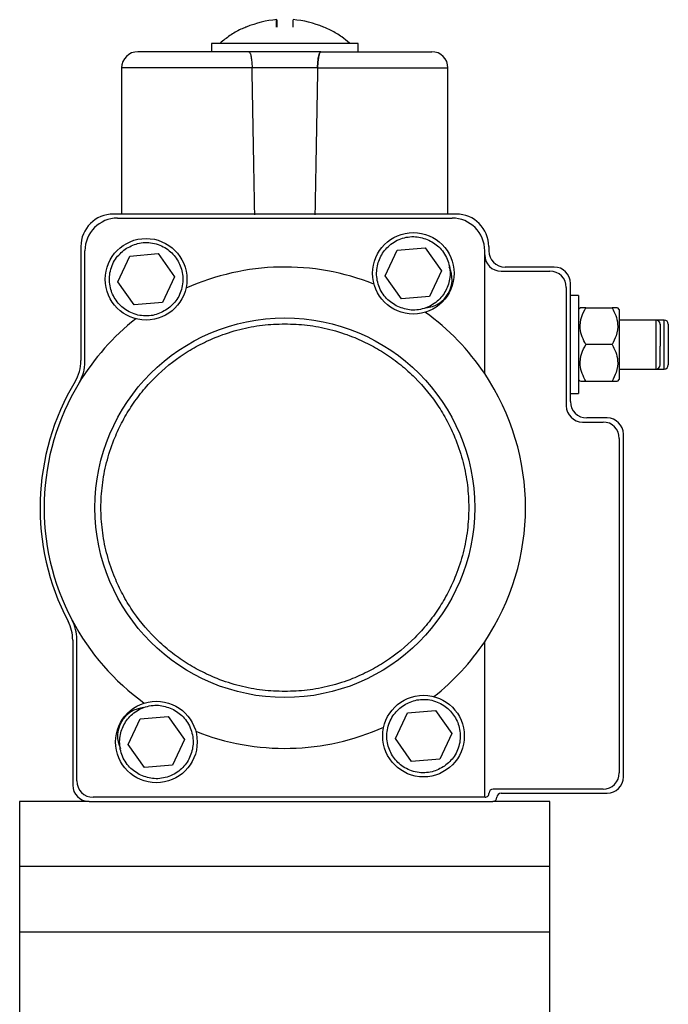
# Model space of a CAD drawing. Header units: millimetres. Extents: x 326 to 1048, y 19 to 719.
# Tile 18 of 19: x 742 to 822, y 351 to 471. Entities that reach past the tile are written whole.
import ezdxf

# ---------------------------------------------------------------- set-up
doc = ezdxf.new("R2010")
doc.units = ezdxf.units.MM

msp = doc.modelspace()

# ---------------------------------------------------------------- linework, layer by layer
at = {"color": 7, "linetype": 'Continuous', "lineweight": 25}
for p, q in [((773.86, 470.35), (773.86, 471.27)), ((773.87, 470.35), (773.87, 471.27)), ((775.87, 470.35), (775.87, 471.27)), ((770.13, 470.35), (770.1, 470.35)), ((765.86, 468.35), (765.86, 467.35)), ((774.86, 468.35), (765.86, 468.35)), ((783.86, 468.35), (774.86, 468.35)), ((783.86, 467.35), (783.86, 468.35)), ((754.86, 465.35), (754.86, 447.45)), ((778.87, 465.35), (770.86, 465.35)), ((794.86, 447.45), (794.86, 465.35)), ((795.86, 447.45), (753.86, 447.45)), ((754.36, 446.95), (795.36, 446.95)), ((749.86, 443.45), (749.86, 429.48)), ((787.16, 439.88), (788.63, 443.02)), ((788.63, 443.02), (792.08, 443.31)), ((792.08, 443.31), (794.06, 440.47)), ((799.86, 443.45), (799.86, 442.95)), ((750.36, 429.34), (750.36, 442.95)), ((754.41, 439.15), (755.88, 442.29)), ((755.88, 442.29), (759.33, 442.59)), ((759.33, 442.59), (761.32, 439.75)), ((799.36, 427.89), (799.36, 442.95)), ((807.86, 440.95), (801.86, 440.95)), ((761.32, 439.75), (759.85, 436.61)), ((789.15, 437.04), (787.16, 439.88)), ((794.06, 440.47), (792.6, 437.34)), ((801.36, 440.45), (807.36, 440.45)), ((756.4, 436.32), (754.41, 439.15)), ((809.36, 438.45), (809.36, 423.95)), ((809.86, 424.45), (809.86, 438.95)), ((792.6, 437.34), (789.15, 437.04)), ((810.86, 437.45), (809.86, 437.45)), ((810.86, 437.45), (810.86, 425.45)), ((759.85, 436.61), (756.4, 436.32)), ((811.06, 435.95), (810.86, 435.75)), ((811.76, 435.95), (814.97, 435.95)), ((815.86, 435.75), (815.66, 435.95)), ((815.86, 435.75), (815.86, 431.45)), ((820.36, 434.45), (815.86, 434.45)), ((821.36, 434.45), (820.36, 434.45)), ((814.97, 431.45), (811.76, 431.45)), ((815.86, 431.45), (815.86, 427.15)), ((815.86, 428.45), (820.36, 428.45)), ((820.36, 428.45), (821.36, 428.45)), ((810.86, 427.15), (811.06, 426.95)), ((811.76, 426.95), (814.97, 426.95)), ((815.66, 426.95), (815.86, 427.15)), ((809.86, 425.45), (810.86, 425.45)), ((814.36, 422.45), (811.86, 422.45)), ((811.36, 421.95), (813.86, 421.95)), ((816.36, 378.45), (816.36, 420.45)), ((815.86, 419.95), (815.86, 378.95)), ((748.86, 395.21), (748.86, 377.45)), ((749.36, 377.95), (749.36, 395.33)), ((799.36, 375.95), (799.36, 395.02)), ((788.41, 383.15), (789.88, 386.29)), ((789.88, 386.29), (793.33, 386.59)), ((793.33, 386.59), (795.32, 383.75)), ((755.66, 382.43), (757.13, 385.57)), ((757.13, 385.57), (760.58, 385.87)), ((760.58, 385.87), (762.57, 383.03)), ((762.57, 383.03), (761.1, 379.89)), ((790.4, 380.32), (788.41, 383.15)), ((795.32, 383.75), (793.85, 380.61)), ((757.65, 379.59), (755.66, 382.43)), ((793.85, 380.61), (790.4, 380.32)), ((761.1, 379.89), (757.65, 379.59)), ((813.86, 376.95), (800.39, 376.95)), ((742.36, 375.45), (742.36, 367.45)), ((750.86, 375.45), (742.36, 375.45)), ((750.86, 375.45), (800.36, 375.45)), ((799.36, 375.95), (751.36, 375.95)), ((799.4, 375.95), (799.36, 375.95)), ((807.36, 375.45), (800.36, 375.45)), ((801.36, 376.45), (814.36, 376.45)), ((807.36, 367.45), (807.36, 375.45)), ((742.36, 367.45), (742.36, 359.45)), ((807.36, 367.45), (742.36, 367.45)), ((807.36, 359.45), (807.36, 367.45)), ((742.36, 359.45), (742.36, 347.45)), ((742.36, 359.45), (807.36, 359.45)), ((742.36, 359.45), (774.86, 359.45)), ((774.86, 359.45), (807.36, 359.45)), ((807.36, 347.45), (807.36, 359.45))]:
    msp.add_line(p, q, dxfattribs=at)
at = {"color": 8, "linetype": 'Continuous', "lineweight": 25}
for p, q in [((770.86, 465.35), (754.86, 465.35)), ((778.87, 465.35), (794.86, 465.35)), ((820.36, 428.45), (820.36, 434.45)), ((821.36, 428.45), (821.36, 434.45))]:
    msp.add_line(p, q, dxfattribs=at)
at = {"color": 7, "linetype": 'Continuous', "lineweight": 25}
for centre, radius in [((757.86, 439.45), 5), ((790.61, 440.18), 5), ((774.86, 411.45), 23.27), ((759.12, 382.73), 5), ((791.86, 383.45), 5)]:
    msp.add_circle(centre, radius, dxfattribs=at)
for centre, radius, start, end in [((774.87, 459.19), 12.13, 94.7307, 112.9388), ((774.87, 459.19), 12.13, 67.0612, 85.2693), ((756.86, 465.35), 2, 90, 180), ((792.86, 465.35), 2, 0, 90), ((753.86, 443.45), 4, 90, 180), ((754.36, 442.95), 4, 90, 180), ((795.36, 442.95), 4, 0, 90), ((795.86, 443.45), 4, 0, 90), ((801.36, 442.45), 2, 180, 270), ((801.86, 442.95), 2, 180, 270), ((774.86, 411.45), 29.5, 68.2609, 114.2666), ((791.86, 439.45), 3.5, 274.5283, 25.4717), ((807.86, 438.95), 2, 0, 90), ((807.36, 438.45), 2, 0, 90), ((774.86, 411.45), 29.5, 128.2609, 148.7677), ((774.86, 411.45), 29.5, 33.849, 54.2666), ((820.36, 433.95), 0.5, 0, 90), ((821.36, 433.95), 0.5, 0, 90), ((744.86, 429.48), 5, 328.9973, 0), ((745.36, 429.34), 5, 328.7677, 0), ((820.36, 428.95), 0.5, 270, 0), ((821.36, 428.95), 0.5, 270, 0), ((774.86, 411.45), 29.5, 326.151, 33.849), ((774.86, 411.45), 30, 148.9973, 207.6604), ((774.86, 411.45), 29.5, 148.7677, 207.8642), ((811.36, 423.95), 2, 180, 270), ((811.86, 424.45), 2, 180, 270), ((814.36, 420.45), 2, 0, 90), ((813.86, 419.95), 2, 0, 90), ((743.86, 395.21), 5, 0, 27.6604), ((774.86, 411.45), 29.5, 207.8642, 234.2666), ((744.36, 395.33), 5, 0, 27.8642), ((774.86, 411.45), 29.5, 308.2609, 326.151), ((757.86, 383.45), 3.5, 94.5283, 205.4717), ((774.86, 411.45), 29.5, 248.2609, 294.2666), ((751.36, 377.95), 2, 180, 270), ((813.86, 378.95), 2, 270, 0), ((814.36, 378.45), 2, 270, 0), ((750.86, 377.45), 2, 180, 270), ((800.39, 376.45), 0.5, 90, 176.9805), ((799.4, 376.44), 0.49, 270, 4.2462), ((800.36, 375.95), 0.5, 270, 0), ((801.36, 375.95), 0.5, 90, 180)]:
    msp.add_arc(centre, radius, start, end, dxfattribs=at)
for major_axis, start_param, end_param in [((-19.7, 1145.8), 5.071849, 5.088686), ((-19.7, 1145.8), 5.071849, 5.088686), ((19.7, 1145.8), 1.194499, 1.211336)]:
    msp.add_ellipse((774.86, 44.24), major_axis=major_axis, ratio=0.00303, start_param=start_param, end_param=end_param, dxfattribs=at)
for points, knots in [([(773.84, 470.35), (773.84, 470.58), (773.85, 471.03), (773.85, 471.19), (773.86, 471.27)], [0, 0, 0, 0, 0.493662, 1, 1, 1, 1]), ([(773.87, 471.27), (773.87, 471.19), (773.88, 471.04), (773.89, 470.58), (773.89, 470.35)], [0, 0, 0, 0, 0.493662, 1, 1, 1, 1]), ([(775.86, 471.27), (775.85, 471.19), (775.85, 471.04), (775.84, 470.58), (775.84, 470.35)], [0, 0, 0, 0, 0.493662, 1, 1, 1, 1]), ([(770.1, 470.35), (769.89, 470.27), (769.19, 470), (768.12, 469.35), (767.32, 468.72), (766.93, 468.41)], [0, 0, 0, 0, 0.181906, 0.599726, 1, 1, 1, 1]), ([(779.63, 470.35), (779.65, 470.35), (779.68, 470.35), (779.61, 470.35), (779.58, 470.35)], [0, 0, 0, 0, 0.627641, 1, 1, 1, 1]), ([(782.79, 468.4), (782.48, 468.66), (781.77, 469.24), (780.7, 469.9), (779.93, 470.23), (779.63, 470.36)], [0, 0, 0, 0, 0.329107, 0.735658, 1, 1, 1, 1]), ([(770.44, 467.35), (769.54, 467.35), (767.69, 467.35), (765.09, 467.35), (762.68, 467.35), (760.59, 467.35), (758.91, 467.35), (757.72, 467.35), (757, 467.35), (756.91, 467.35), (756.86, 467.35)], [0, 0, 0, 0, 0.118996, 0.242993, 0.370564, 0.5, 0.629436, 0.757007, 0.881004, 1, 1, 1, 1]), ([(779.29, 467.35), (778.56, 467.35), (777.1, 467.35), (774.86, 467.35), (772.63, 467.35), (771.17, 467.35), (770.44, 467.35)], [0, 0, 0, 0, 0.250015, 0.5, 0.749955, 1, 1, 1, 1]), ([(770.44, 467.35), (770.49, 467.33), (770.58, 467.28), (770.71, 466.88), (770.8, 466.31), (770.84, 465.76), (770.85, 465.44), (770.86, 465.35)], [0, 0, 0, 0, 0.240338, 0.481112, 0.708918, 0.918529, 1, 1, 1, 1]), ([(770.44, 467.35), (770.49, 467.33), (770.58, 467.28), (770.71, 466.88), (770.8, 466.31), (770.84, 465.76), (770.85, 465.44), (770.86, 465.35)], [0, 0, 0, 0, 0.240338, 0.481112, 0.708918, 0.918529, 1, 1, 1, 1]), ([(778.87, 465.35), (778.88, 465.57), (778.9, 465.99), (778.96, 466.57), (779.06, 467.02), (779.17, 467.3), (779.25, 467.34), (779.29, 467.35)], [0, 0, 0, 0, 0.195205, 0.390185, 0.591258, 0.806294, 1, 1, 1, 1]), ([(779.29, 467.35), (779.24, 467.33), (779.15, 467.28), (779.02, 466.88), (778.93, 466.31), (778.88, 465.76), (778.88, 465.44), (778.87, 465.35)], [0, 0, 0, 0, 0.240338, 0.481112, 0.708918, 0.918529, 1, 1, 1, 1]), ([(779.29, 467.35), (780.19, 467.35), (782.04, 467.35), (784.64, 467.35), (787.05, 467.35), (789.14, 467.35), (790.82, 467.35), (792.01, 467.35), (792.73, 467.35), (792.82, 467.35), (792.86, 467.35)], [0, 0, 0, 0, 0.118996, 0.242993, 0.370564, 0.5, 0.629436, 0.757007, 0.881004, 1, 1, 1, 1]), ([(788.71, 436.1), (788.22, 436.39), (787.47, 436.85), (786.76, 437.8), (786.35, 438.63), (786.13, 439.53), (786.08, 440.71), (786.44, 442.13), (787.3, 443.31), (788.23, 444.03), (789.07, 444.44), (789.96, 444.66), (791.15, 444.72), (791.98, 444.44), (792.52, 444.25)], [0, 0, 0, 0, 0.119728, 0.18418, 0.25, 0.31582, 0.380272, 0.5, 0.619728, 0.68418, 0.75, 0.81582, 0.880272, 1, 1, 1, 1]), ([(792.52, 444.25), (793.01, 443.96), (793.76, 443.51), (794.47, 442.55), (794.87, 441.72), (795.1, 440.82), (795.15, 439.64), (794.79, 438.22), (793.93, 437.04), (792.99, 436.32), (792.16, 435.91), (791.26, 435.69), (790.07, 435.63), (789.25, 435.91), (788.71, 436.1)], [0, 0, 0, 0, 0.119728, 0.18418, 0.25, 0.31582, 0.380272, 0.5, 0.619728, 0.68418, 0.75, 0.81582, 0.880272, 1, 1, 1, 1]), ([(760.44, 435.77), (759.94, 435.49), (759.18, 435.07), (758, 434.93), (757.07, 434.99), (756.18, 435.25), (755.14, 435.79), (754.09, 436.81), (753.49, 438.15), (753.33, 439.32), (753.4, 440.24), (753.66, 441.13), (754.2, 442.19), (754.86, 442.77), (755.29, 443.14)], [0, 0, 0, 0, 0.119728, 0.18418, 0.25, 0.31582, 0.380272, 0.5, 0.619728, 0.68418, 0.75, 0.81582, 0.880272, 1, 1, 1, 1]), ([(755.29, 443.14), (755.78, 443.42), (756.55, 443.84), (757.73, 443.98), (758.65, 443.92), (759.55, 443.66), (760.59, 443.11), (761.64, 442.09), (762.24, 440.76), (762.39, 439.59), (762.33, 438.66), (762.07, 437.77), (761.53, 436.71), (760.87, 436.14), (760.44, 435.77)], [0, 0, 0, 0, 0.119728, 0.18418, 0.25, 0.31582, 0.380272, 0.5, 0.619728, 0.68418, 0.75, 0.81582, 0.880272, 1, 1, 1, 1]), ([(811.76, 431.45), (811.6, 431.76), (811.27, 432.39), (810.99, 433.55), (811.16, 434.8), (811.57, 435.6), (811.76, 435.95)], [0, 0, 0, 0, 0.2164608, 0.4403228, 0.7519097, 1, 1, 1, 1]), ([(811.76, 435.95), (811.6, 435.95), (811.29, 435.95), (811.02, 435.95), (811.1, 435.95), (811.11, 435.95)], [0, 0, 0, 0, 0.433494, 0.881811, 1, 1, 1, 1]), ([(814.97, 435.95), (815.13, 435.65), (815.46, 435.02), (815.74, 433.85), (815.57, 432.61), (815.15, 431.81), (814.97, 431.45)], [0, 0, 0, 0, 0.216461, 0.440323, 0.75191, 1, 1, 1, 1]), ([(815.62, 435.95), (815.6, 435.95), (815.56, 435.95), (815.16, 435.95), (814.97, 435.95)], [0, 0, 0, 0, 0.504474, 1, 1, 1, 1]), ([(774.86, 388.92), (773.95, 388.95), (772.09, 389.01), (769.3, 389.55), (766.75, 390.37), (764.48, 391.41), (762.5, 392.57), (760.63, 393.93), (758.33, 396.01), (756.37, 398.42), (754.82, 401.07), (753.79, 403.34), (752.96, 405.89), (752.44, 408.68), (752.27, 411.45), (752.44, 414.23), (752.96, 417.02), (753.79, 419.57), (754.82, 421.84), (755.98, 423.82), (757.34, 425.69), (759.42, 427.99), (761.83, 429.95), (764.48, 431.5), (766.75, 432.53), (769.3, 433.35), (772.09, 433.89), (773.95, 433.96), (774.86, 433.99)], [0, 0, 0, 0, 0.038827, 0.078851, 0.119997, 0.15217, 0.184336, 0.217194, 0.250044, 0.315664, 0.347837, 0.380003, 0.421156, 0.461182, 0.5, 0.538825, 0.578851, 0.619997, 0.65217, 0.684336, 0.717194, 0.750044, 0.815664, 0.847837, 0.880003, 0.921156, 0.961177, 1, 1, 1, 1]), ([(774.86, 433.99), (775.78, 433.96), (777.64, 433.89), (780.43, 433.35), (782.98, 432.53), (785.25, 431.5), (787.23, 430.34), (789.1, 428.98), (791.4, 426.9), (793.36, 424.49), (794.91, 421.84), (795.94, 419.57), (796.77, 417.02), (797.29, 414.23), (797.46, 411.45), (797.29, 408.68), (796.77, 405.89), (795.94, 403.34), (794.91, 401.07), (793.75, 399.09), (792.39, 397.22), (790.31, 394.91), (787.9, 392.96), (785.25, 391.41), (782.98, 390.37), (780.43, 389.55), (777.64, 389.01), (775.78, 388.95), (774.86, 388.92)], [0, 0, 0, 0, 0.038827, 0.078851, 0.119997, 0.15217, 0.184336, 0.217194, 0.250044, 0.315664, 0.347837, 0.380003, 0.421156, 0.461182, 0.5, 0.538825, 0.578851, 0.619997, 0.65217, 0.684336, 0.717194, 0.750044, 0.815664, 0.847837, 0.880003, 0.921156, 0.961177, 1, 1, 1, 1]), ([(820.86, 433.92), (820.86, 433.93), (820.86, 433.98), (820.86, 433.78), (820.86, 433.44), (820.86, 433.08), (820.86, 432.66), (820.86, 432.05), (820.86, 431.57), (820.86, 431.25)], [0, 0, 0, 0, 0.0488827, 0.276621, 0.400466, 0.5244413, 0.6482864, 0.7722617, 1, 1, 1, 1]), ([(821.86, 433.95), (821.86, 433.92), (821.86, 433.87), (821.86, 433.57), (821.86, 433.25), (821.86, 432.85), (821.86, 432.27), (821.86, 431.47), (821.86, 430.67), (821.86, 430.09), (821.86, 429.69), (821.86, 429.36), (821.86, 429.05), (821.86, 428.99), (821.86, 428.95)], [0, 0, 0, 0, 0.119721, 0.184826, 0.25, 0.315105, 0.380279, 0.5, 0.619721, 0.684826, 0.75, 0.815105, 0.880279, 1, 1, 1, 1]), ([(811.76, 426.95), (811.6, 427.26), (811.27, 427.89), (810.99, 429.05), (811.16, 430.3), (811.57, 431.1), (811.76, 431.45)], [0, 0, 0, 0, 0.216461, 0.440323, 0.75191, 1, 1, 1, 1]), ([(814.97, 431.45), (815.13, 431.15), (815.46, 430.52), (815.74, 429.35), (815.57, 428.11), (815.15, 427.31), (814.97, 426.95)], [0, 0, 0, 0, 0.2164608, 0.4403228, 0.7519097, 1, 1, 1, 1]), ([(820.86, 428.98), (820.86, 428.99), (820.86, 429), (820.86, 429.25), (820.86, 429.53), (820.86, 429.9), (820.86, 430.46), (820.86, 430.94), (820.86, 431.25)], [0, 0, 0, 0, 0.198236, 0.335645, 0.47291, 0.610319, 0.747584, 1, 1, 1, 1]), ([(811.11, 426.95), (811.13, 426.95), (811.17, 426.95), (811.57, 426.95), (811.76, 426.95)], [0, 0, 0, 0, 0.504474, 1, 1, 1, 1]), ([(814.97, 426.95), (815.12, 426.95), (815.44, 426.95), (815.7, 426.95), (815.63, 426.95), (815.62, 426.95)], [0, 0, 0, 0, 0.4334944, 0.8818108, 1, 1, 1, 1]), ([(789.29, 387.14), (789.78, 387.42), (790.55, 387.84), (791.73, 387.98), (792.65, 387.92), (793.55, 387.66), (794.59, 387.11), (795.64, 386.09), (796.24, 384.76), (796.39, 383.59), (796.33, 382.66), (796.07, 381.77), (795.53, 380.71), (794.87, 380.14), (794.44, 379.77)], [0, 0, 0, 0, 0.119728, 0.18418, 0.25, 0.31582, 0.380272, 0.5, 0.619728, 0.68418, 0.75, 0.81582, 0.880272, 1, 1, 1, 1]), ([(757.21, 378.65), (756.72, 378.95), (755.97, 379.4), (755.26, 380.35), (754.85, 381.18), (754.63, 382.08), (754.58, 383.26), (754.94, 384.68), (755.8, 385.87), (756.73, 386.59), (757.57, 386.99), (758.47, 387.21), (759.65, 387.28), (760.48, 386.99), (761.02, 386.81)], [0, 0, 0, 0, 0.1197284, 0.1841803, 0.25, 0.3158197, 0.3802716, 0.5, 0.6197284, 0.6841803, 0.75, 0.8158197, 0.8802716, 1, 1, 1, 1]), ([(761.02, 386.81), (761.51, 386.51), (762.26, 386.06), (762.97, 385.11), (763.38, 384.28), (763.6, 383.38), (763.65, 382.2), (763.29, 380.78), (762.43, 379.59), (761.5, 378.88), (760.66, 378.47), (759.76, 378.25), (758.58, 378.18), (757.75, 378.47), (757.21, 378.65)], [0, 0, 0, 0, 0.119728, 0.18418, 0.25, 0.31582, 0.380272, 0.5, 0.619728, 0.68418, 0.75, 0.81582, 0.880272, 1, 1, 1, 1]), ([(794.44, 379.77), (793.94, 379.49), (793.18, 379.07), (792, 378.93), (791.07, 378.99), (790.18, 379.25), (789.14, 379.79), (788.09, 380.81), (787.49, 382.15), (787.33, 383.32), (787.4, 384.24), (787.66, 385.13), (788.2, 386.19), (788.86, 386.77), (789.29, 387.14)], [0, 0, 0, 0, 0.119728, 0.18418, 0.25, 0.31582, 0.380272, 0.5, 0.619728, 0.68418, 0.75, 0.81582, 0.880272, 1, 1, 1, 1])]:
    msp.add_open_spline(points, degree=3, knots=knots, dxfattribs=at)

doc.saveas('drawing.dxf')
